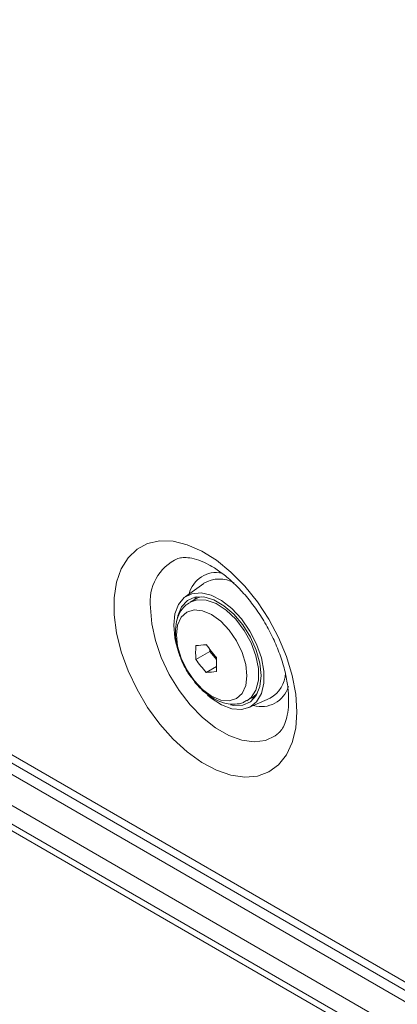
# Model space of a CAD drawing. Header units: millimetres. Extents: x 0 to 1118, y 0 to 864.
# Tile 29 of 256: x 254 to 264, y 144 to 170. Entities that reach past the tile are written whole.
import ezdxf

# ---------------------------------------------------------------- set-up
doc = ezdxf.new("R2010")
doc.units = ezdxf.units.MM

msp = doc.modelspace()

# ---------------------------------------------------------------- linework, layer by layer
at = {"color": 7, "linetype": 'Continuous', "lineweight": 15}
for p, q in [((312.491, 116.24), (179.684, 192.908)), ((179.818, 192.611), (312.625, 115.943)), ((180.194, 192.093), (312.193, 115.892)), ((311.839, 115.279), (179.84, 191.481)), ((179.84, 190.987), (311.839, 114.785)), ((311.943, 114.556), (179.944, 190.758)), ((180.267, 190.571), (312.266, 114.37)), ((258.862, 154.65), (258.365, 154.291)), ((258.649, 154.242), (258.499, 154.155)), ((258.648, 152.643), (259.018, 152.857)), ((259.018, 152.905), (259.018, 152.857)), ((259.018, 152.857), (259.194, 152.639)), ((258.922, 152.302), (259.192, 152.458)), ((259.999, 151.557), (260.148, 151.643)), ((260.05, 151.373), (260.609, 151.624)), ((260.201, 151.634), (260.118, 151.627))]:
    msp.add_line(p, q, dxfattribs=at)
at = {"color": 7, "linetype": 'Continuous', "lineweight": 15, "flags": 128}
for points in [[(261.319, 151.262), (261.288, 151.728), (261.195, 152.217), (261.043, 152.718), (260.835, 153.218), (260.577, 153.702), (260.276, 154.16), (259.939, 154.579), (259.576, 154.948), (259.195, 155.258), (258.806, 155.5), (258.42, 155.669), (258.047, 155.759), (257.696, 155.77), (257.376, 155.699), (257.095, 155.55), (256.862, 155.326), (256.681, 155.033), (256.558, 154.678), (256.496, 154.271), (256.496, 153.822), (256.558, 153.343), (256.681, 152.846), (256.862, 152.344), (257.095, 151.851), (257.376, 151.378), (257.696, 150.938), (258.047, 150.543), (258.42, 150.203), (258.806, 149.926), (259.195, 149.719), (259.576, 149.589), (259.939, 149.539), (260.276, 149.569), (260.577, 149.679), (260.835, 149.866), (261.043, 150.126), (261.195, 150.451), (261.288, 150.833), (261.319, 151.262)], [(258.064, 153.55), (258.096, 153.849), (258.191, 154.095), (258.343, 154.274), (258.545, 154.377), (258.785, 154.399), (259.05, 154.337), (259.327, 154.196), (259.599, 153.983), (259.854, 153.71), (260.076, 153.39), (260.254, 153.042), (260.378, 152.685), (260.442, 152.337), (260.442, 152.017), (260.378, 151.742), (260.254, 151.528), (260.076, 151.386), (259.854, 151.323), (259.599, 151.343), (259.327, 151.445), (259.05, 151.623), (258.96, 151.698)], [(259.56, 151.448), (259.652, 151.43), (259.89, 151.437), (260.091, 151.527), (260.243, 151.694), (260.338, 151.929), (260.371, 152.218), (260.338, 152.544), (260.243, 152.889), (260.091, 153.232), (259.89, 153.554), (259.652, 153.835), (259.391, 154.06), (259.123, 154.215), (258.862, 154.291), (258.624, 154.284), (258.424, 154.195), (258.271, 154.028), (258.176, 153.793), (258.163, 153.735)], [(258.621, 154.225), (258.625, 154.232), (258.667, 154.292)], [(258.794, 154.298), (258.722, 154.276), (258.649, 154.242)], [(258.134, 153.288), (258.166, 152.991), (258.259, 152.678), (258.407, 152.37), (258.6, 152.087), (258.825, 151.85), (259.066, 151.674), (259.307, 151.572), (259.532, 151.549), (259.725, 151.609), (259.873, 151.746), (259.966, 151.952), (259.998, 152.212), (259.966, 152.509), (259.873, 152.823), (259.725, 153.131), (259.532, 153.413), (259.307, 153.651), (259.066, 153.827), (258.825, 153.929), (258.6, 153.951), (258.407, 153.892), (258.259, 153.754), (258.166, 153.549), (258.134, 153.288)], [(258.133, 153.047), (258.096, 153.213), (258.064, 153.55)], [(260.148, 151.643), (260.172, 151.658), (260.27, 151.741)]]:
    msp.add_lwpolyline(points, dxfattribs=at)
at = {"color": 9, "linetype": 'Continuous', "lineweight": 15, "flags": 128}
for points in [[(260.831, 150.7), (260.744, 150.632), (260.486, 150.509), (260.189, 150.468), (259.864, 150.51), (259.52, 150.635), (259.171, 150.836), (258.828, 151.109), (258.502, 151.442), (258.205, 151.826), (257.947, 152.247), (257.736, 152.69), (257.58, 153.141), (257.485, 153.584), (257.453, 154.005)], [(258.495, 154.153), (258.68, 154.218), (258.921, 154.21), (259.182, 154.117), (259.448, 153.944), (259.7, 153.704), (259.925, 153.409), (260.107, 153.081), (260.235, 152.738), (260.301, 152.402), (260.301, 152.095), (260.235, 151.836), (260.107, 151.641), (259.993, 151.554)]]:
    msp.add_lwpolyline(points, dxfattribs=at)
at = {"color": 9, "linetype": 'Continuous', "lineweight": 15}
for centre, radius, start, end in [((258.682, 154.173), 1.241, 114.1637, 187.7951), ((259.188, 154.201), 0.735, 77.8475, 166.8742), ((260.375, 152.148), 0.75, 254.1398, 343.2506)]:
    msp.add_arc(centre, radius, start, end, dxfattribs=at)
at = {"color": 7, "linetype": 'Continuous', "lineweight": 15}
for centre, radius, start, end in [((259.272, 153.969), 0.795, 60.596, 120.969), ((262.301, 152.825), 3.658, 177.1372, 182.8628), ((258.405, 157.263), 4.262, 273.2601, 276.959), ((262.635, 155.737), 4.593, 216.0659, 221.5233), ((262.849, 152.509), 3.658, 177.1372, 182.8628), ((262.361, 155.347), 4.593, 216.0659, 221.5233), ((258.679, 156.557), 4.262, 273.2601, 276.959), ((260.23, 152.313), 0.787, 298.8618, 357.8766)]:
    msp.add_arc(centre, radius, start, end, dxfattribs=at)
for points, knots in [([(258.176, 155.305), (258.217, 155.316), (258.297, 155.337), (258.484, 155.328), (258.718, 155.27), (258.992, 155.148), (259.283, 154.967), (259.582, 154.726), (259.878, 154.432), (260.161, 154.09), (260.419, 153.71), (260.645, 153.305), (260.831, 152.887), (260.971, 152.471), (261.062, 152.071), (261.103, 151.702), (261.099, 151.376), (261.055, 151.106), (260.982, 150.9), (260.904, 150.769), (260.854, 150.725), (260.832, 150.706)], [0, 0, 0, 0, 0.055141, 0.10651, 0.161371, 0.21417, 0.266761, 0.319697, 0.373202, 0.427227, 0.481619, 0.536195, 0.590747, 0.645028, 0.698845, 0.752035, 0.804511, 0.856387, 0.908186, 0.96086, 1, 1, 1, 1]), ([(258.499, 154.145), (258.452, 154.117), (258.34, 154.05), (258.217, 153.873), (258.125, 153.639), (258.114, 153.454), (258.108, 153.356)], [0, 0, 0, 0, 0.181912, 0.44021, 0.703013, 1, 1, 1, 1]), ([(258.108, 153.356), (258.109, 153.301), (258.115, 153.145), (258.171, 152.874), (258.291, 152.557), (258.426, 152.299), (258.532, 152.166), (258.566, 152.123)], [0, 0, 0, 0, 0.134842, 0.383198, 0.630647, 0.877436, 1, 1, 1, 1]), ([(258.566, 152.123), (258.6, 152.076), (258.702, 151.936), (258.907, 151.749), (259.167, 151.574), (259.432, 151.474), (259.682, 151.455), (259.871, 151.484), (259.959, 151.543), (259.986, 151.561)], [0, 0, 0, 0, 0.088895, 0.266394, 0.446479, 0.629843, 0.786869, 0.936397, 1, 1, 1, 1])]:
    msp.add_open_spline(points, degree=3, knots=knots, dxfattribs=at)

doc.saveas('drawing.dxf')
